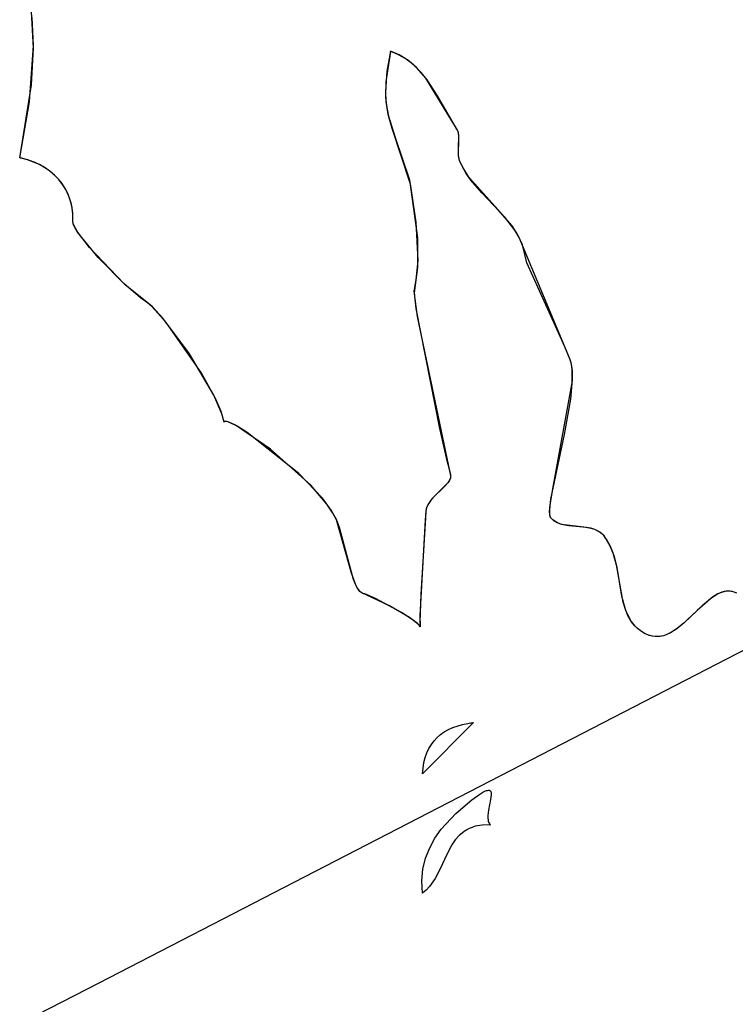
# Model space of a CAD drawing. Extents: x -3.81 to 3.8, y -2.54 to 5.19.
# Tile 24 of 93: x -3.06 to -2.56, y -0.52 to 0.16. Entities that reach past the tile are written whole.
import ezdxf

# ---------------------------------------------------------------- set-up
doc = ezdxf.new("R2010")
doc.units = 0

msp = doc.modelspace()

# ---------------------------------------------------------------- linework, layer by layer
at = {"layer": 'Layer 1', "color": 8, "linetype": 'CONTINUOUS'}
for p, q in [((-3.049131, 0.140459), (-3.05038, 0.165857)), ((-3.050543, 0.114946), (-3.049131, 0.140459)), ((-2.800938, 0.138193), (-2.803326, 0.124332)), ((-2.800926, 0.138214), (-2.800938, 0.138193)), ((-2.800875, 0.138197), (-2.800926, 0.138214)), ((-2.800772, 0.138162), (-2.800875, 0.138197)), ((-2.800567, 0.138092), (-2.800772, 0.138162)), ((-2.800158, 0.13795), (-2.800567, 0.138092)), ((-2.799351, 0.137655), (-2.800158, 0.13795)), ((-2.797768, 0.137025), (-2.799351, 0.137655)), ((-2.79473, 0.135614), (-2.797768, 0.137025)), ((-2.789132, 0.132227), (-2.79473, 0.135614)), ((-2.784103, 0.128173), (-2.789132, 0.132227)), ((-2.803326, 0.124332), (-2.804345, 0.110375)), ((-2.779564, 0.123557), (-2.784103, 0.128173)), ((-2.775434, 0.118482), (-2.779564, 0.123557)), ((-2.768083, 0.107368), (-2.775434, 0.118482)), ((-3.058688, 0.064191), (-3.050543, 0.114946)), ((-2.804345, 0.110375), (-2.804014, 0.103303)), ((-2.804014, 0.103303), (-2.802629, 0.094605)), ((-2.754779, 0.084191), (-2.768083, 0.107368)), ((-2.802629, 0.094605), (-2.799852, 0.084744)), ((-2.799852, 0.084744), (-2.787146, 0.046202)), ((-2.754723, 0.0841), (-2.754779, 0.084191)), ((-2.754603, 0.083896), (-2.754723, 0.0841)), ((-2.75418, 0.08305), (-2.754603, 0.083896)), ((-2.753845, 0.082161), (-2.75418, 0.08305)), ((-2.753589, 0.081232), (-2.753845, 0.082161)), ((-2.753283, 0.079271), (-2.753589, 0.081232)), ((-2.753526, 0.070633), (-2.753283, 0.079271)), ((-2.753569, 0.066285), (-2.753526, 0.070633)), ((-3.058672, 0.064141), (-3.058688, 0.064191)), ((-3.058626, 0.064131), (-3.058672, 0.064141)), ((-3.058534, 0.064112), (-3.058626, 0.064131)), ((-3.058351, 0.064074), (-3.058534, 0.064112)), ((-3.057985, 0.063996), (-3.058351, 0.064074)), ((-3.057257, 0.063832), (-3.057985, 0.063996)), ((-3.055812, 0.063479), (-3.057257, 0.063832)), ((-3.052974, 0.062666), (-3.055812, 0.063479)), ((-3.047532, 0.060622), (-3.052974, 0.062666)), ((-2.753331, 0.064215), (-2.753569, 0.066285)), ((-2.752828, 0.062257), (-2.753331, 0.064215)), ((-2.750425, 0.057141), (-2.752828, 0.062257)), ((-3.042448, 0.058033), (-3.047532, 0.060622)), ((-3.03778, 0.054916), (-3.042448, 0.058033)), ((-3.033588, 0.051287), (-3.03778, 0.054916)), ((-2.746412, 0.050719), (-2.750425, 0.057141)), ((-3.029928, 0.047163), (-3.033588, 0.051287)), ((-2.72612, 0.028262), (-2.746412, 0.050719)), ((-3.026858, 0.04256), (-3.029928, 0.047163)), ((-3.024437, 0.037494), (-3.026858, 0.04256)), ((-2.787146, 0.046202), (-2.783137, 0.01937)), ((-3.022723, 0.031981), (-3.024437, 0.037494)), ((-3.021774, 0.026038), (-3.022723, 0.031981)), ((-2.716368, 0.016828), (-2.72612, 0.028262)), ((-3.021647, 0.01968), (-3.021774, 0.026038)), ((-3.02165, 0.019632), (-3.021647, 0.01968)), ((-3.021648, 0.01936), (-3.02165, 0.019632)), ((-3.021617, 0.019065), (-3.021648, 0.01936)), ((-3.021475, 0.018406), (-3.021617, 0.019065)), ((-3.020878, 0.016829), (-3.021475, 0.018406)), ((-3.018541, 0.012759), (-3.020878, 0.016829)), ((-2.783137, 0.01937), (-2.78186, -0.007251)), ((-2.712324, 0.010523), (-2.716368, 0.016828)), ((-3.01021, 0.001895), (-3.018541, 0.012759)), ((-2.709116, 0.003623), (-2.712324, 0.010523)), ((-2.986165, -0.023223), (-3.01021, 0.001895)), ((-2.706024, -0.008832), (-2.709116, 0.003623)), ((-2.78186, -0.007251), (-2.783152, -0.020639)), ((-2.679644, -0.067123), (-2.706024, -0.008832)), ((-2.974592, -0.033185), (-2.986165, -0.023223)), ((-2.783152, -0.020639), (-2.784439, -0.02738)), ((-2.969823, -0.036579), (-2.974592, -0.033185)), ((-2.784485, -0.027648), (-2.784521, -0.028299)), ((-2.784521, -0.028299), (-2.784435, -0.030293)), ((-2.784446, -0.027412), (-2.784485, -0.027648)), ((-2.784439, -0.02738), (-2.784446, -0.027412)), ((-2.784435, -0.030293), (-2.782247, -0.046152)), ((-2.968322, -0.037697), (-2.969823, -0.036579)), ((-2.966504, -0.039335), (-2.968322, -0.037697)), ((-2.95673, -0.050319), (-2.966504, -0.039335)), ((-2.782247, -0.046152), (-2.759537, -0.154564)), ((-2.932387, -0.085073), (-2.95673, -0.050319)), ((-2.675474, -0.077377), (-2.679644, -0.067123)), ((-2.674969, -0.079403), (-2.675474, -0.077377)), ((-2.674454, -0.083297), (-2.674969, -0.079403)), ((-2.922269, -0.10363), (-2.932387, -0.085073)), ((-2.67444, -0.092617), (-2.674454, -0.083297)), ((-2.675539, -0.103537), (-2.67444, -0.092617)), ((-2.918698, -0.112064), (-2.922269, -0.10363)), ((-2.679922, -0.128067), (-2.675539, -0.103537)), ((-2.916489, -0.1195), (-2.918698, -0.112064)), ((-2.916479, -0.119541), (-2.916489, -0.1195)), ((-2.916439, -0.119448), (-2.916479, -0.119541)), ((-2.916387, -0.119364), (-2.916439, -0.119448)), ((-2.916324, -0.119289), (-2.916387, -0.119364)), ((-2.916251, -0.119223), (-2.916324, -0.119289)), ((-2.916167, -0.119166), (-2.916251, -0.119223)), ((-2.916073, -0.119118), (-2.916167, -0.119166)), ((-2.915968, -0.119079), (-2.916073, -0.119118)), ((-2.915853, -0.119049), (-2.915968, -0.119079)), ((-2.915592, -0.119015), (-2.915853, -0.119049)), ((-2.915292, -0.119015), (-2.915592, -0.119015)), ((-2.914575, -0.119117), (-2.915292, -0.119015)), ((-2.912704, -0.119711), (-2.914575, -0.119117)), ((-2.907408, -0.122337), (-2.912704, -0.119711)), ((-2.900417, -0.126649), (-2.907408, -0.122337)), ((-2.864565, -0.155237), (-2.900417, -0.126649)), ((-2.689364, -0.173083), (-2.679922, -0.128067)), ((-2.848252, -0.172459), (-2.864565, -0.155237)), ((-2.759537, -0.154564), (-2.759134, -0.156093)), ((-2.759134, -0.156093), (-2.759054, -0.156615)), ((-2.759032, -0.157133), (-2.759067, -0.15765)), ((-2.759054, -0.156615), (-2.759032, -0.157133)), ((-2.762916, -0.163838), (-2.772156, -0.172973)), ((-2.761057, -0.161757), (-2.762916, -0.163838)), ((-2.760312, -0.160728), (-2.761057, -0.161757)), ((-2.759718, -0.159703), (-2.760312, -0.160728)), ((-2.759296, -0.158678), (-2.759718, -0.159703)), ((-2.759156, -0.158165), (-2.759296, -0.158678)), ((-2.759067, -0.15765), (-2.759156, -0.158165)), ((-2.842085, -0.180835), (-2.848252, -0.172459)), ((-2.774853, -0.176975), (-2.775489, -0.178406)), ((-2.774071, -0.175595), (-2.774853, -0.176975)), ((-2.772156, -0.172973), (-2.774071, -0.175595)), ((-2.690183, -0.180411), (-2.689364, -0.173083)), ((-2.838476, -0.1873), (-2.842085, -0.180835)), ((-2.77624, -0.181434), (-2.776731, -0.187731)), ((-2.775958, -0.179891), (-2.77624, -0.181434)), ((-2.775489, -0.178406), (-2.775958, -0.179891)), ((-2.690164, -0.183123), (-2.690183, -0.180411)), ((-2.690031, -0.184211), (-2.690164, -0.183123)), ((-2.68981, -0.185111), (-2.690031, -0.184211)), ((-2.836304, -0.19277), (-2.838476, -0.1873)), ((-2.776731, -0.187731), (-2.780363, -0.253915)), ((-2.689665, -0.185488), (-2.68981, -0.185111)), ((-2.689497, -0.185814), (-2.689665, -0.185488)), ((-2.689299, -0.186095), (-2.689497, -0.185814)), ((-2.688058, -0.187411), (-2.689299, -0.186095)), ((-2.686682, -0.188499), (-2.688058, -0.187411)), ((-2.685184, -0.189386), (-2.686682, -0.188499)), ((-2.683578, -0.190094), (-2.685184, -0.189386)), ((-2.681876, -0.190649), (-2.683578, -0.190094)), ((-2.6664, -0.192514), (-2.681876, -0.190649)), ((-2.829698, -0.217869), (-2.836304, -0.19277)), ((-2.662496, -0.193164), (-2.6664, -0.192514)), ((-2.658787, -0.19428), (-2.662496, -0.193164)), ((-2.657039, -0.195074), (-2.658787, -0.19428)), ((-2.65538, -0.196058), (-2.657039, -0.195074)), ((-2.653822, -0.197258), (-2.65538, -0.196058)), ((-2.652378, -0.198696), (-2.653822, -0.197258)), ((-2.651058, -0.200405), (-2.652378, -0.198696)), ((-2.647787, -0.206225), (-2.651058, -0.200405)), ((-2.645405, -0.212417), (-2.647787, -0.206225)), ((-2.826539, -0.229011), (-2.829698, -0.217869)), ((-2.643687, -0.218859), (-2.645405, -0.212417)), ((-2.638975, -0.244671), (-2.643687, -0.218859)), ((-2.824719, -0.233396), (-2.826539, -0.229011)), ((-2.823715, -0.235187), (-2.824719, -0.233396)), ((-2.822634, -0.236672), (-2.823715, -0.235187)), ((-2.822062, -0.23729), (-2.822634, -0.236672)), ((-2.821467, -0.23782), (-2.822062, -0.23729)), ((-2.820848, -0.238258), (-2.821467, -0.23782)), ((-2.820204, -0.238601), (-2.820848, -0.238258)), ((-2.819533, -0.238845), (-2.820204, -0.238601)), ((-2.818835, -0.238986), (-2.819533, -0.238845)), ((-2.818817, -0.238988), (-2.818835, -0.238986)), ((-2.818595, -0.239033), (-2.818817, -0.238988)), ((-2.818287, -0.239123), (-2.818595, -0.239033)), ((-2.817433, -0.23943), (-2.818287, -0.239123)), ((-2.811398, -0.242127), (-2.817433, -0.23943)), ((-2.573526, -0.239163), (-2.578301, -0.24231)), ((-2.57198, -0.238393), (-2.573526, -0.239163)), ((-2.570456, -0.237805), (-2.57198, -0.238393)), ((-2.56896, -0.237395), (-2.570456, -0.237805)), ((-2.567491, -0.237155), (-2.56896, -0.237395)), ((-2.566049, -0.237076), (-2.567491, -0.237155)), ((-2.564633, -0.23715), (-2.566049, -0.237076)), ((-2.563244, -0.237369), (-2.564633, -0.23715)), ((-2.561881, -0.237723), (-2.563244, -0.237369)), ((-2.560544, -0.238205), (-2.561881, -0.237723)), ((-2.793227, -0.251843), (-2.811398, -0.242127)), ((-2.637216, -0.250524), (-2.638975, -0.244671)), ((-2.578301, -0.24231), (-2.587583, -0.250481)), ((-2.785073, -0.257192), (-2.793227, -0.251843)), ((-2.634777, -0.255892), (-2.637216, -0.250524)), ((-2.587583, -0.250481), (-2.596772, -0.259179)), ((-2.7821, -0.259624), (-2.785073, -0.257192)), ((-2.780998, -0.260733), (-2.7821, -0.259624)), ((-2.780363, -0.253915), (-2.780228, -0.261541)), ((-2.633232, -0.258356), (-2.634777, -0.255892)), ((-2.631434, -0.260653), (-2.633232, -0.258356)), ((-2.596772, -0.259179), (-2.60143, -0.262983)), ((-3.00334, -0.509253), (-2.533329, -0.266546)), ((-2.780195, -0.261753), (-2.780998, -0.260733)), ((-2.780228, -0.261541), (-2.780195, -0.261746)), ((-2.780195, -0.261746), (-2.780195, -0.261753)), ((-2.629353, -0.262768), (-2.631434, -0.260653)), ((-2.626961, -0.264684), (-2.629353, -0.262768)), ((-2.624158, -0.266425), (-2.626961, -0.264684)), ((-2.621424, -0.267642), (-2.624158, -0.266425)), ((-2.606185, -0.266028), (-2.608611, -0.267173)), ((-2.60143, -0.262983), (-2.606185, -0.266028)), ((-2.618754, -0.268373), (-2.621424, -0.267642)), ((-2.616142, -0.268654), (-2.618754, -0.268373)), ((-2.613585, -0.268523), (-2.616142, -0.268654)), ((-2.611076, -0.268017), (-2.613585, -0.268523)), ((-2.608611, -0.267173), (-2.611076, -0.268017)), ((-3.054962, -0.535726), (-3.00334, -0.509253))]:
    msp.add_line(p, q, dxfattribs=at)
at = {"layer": 'Layer 1', "color": 7, "linetype": 'CONTINUOUS'}
for p, q in [((-3.049124, 0.142286), (-3.049972, 0.16179)), ((-3.051914, 0.103124), (-3.049124, 0.142286)), ((-2.800939, 0.138188), (-2.804109, 0.116881)), ((-2.800908, 0.138208), (-2.800939, 0.138188)), ((-2.799657, 0.137769), (-2.800908, 0.138208)), ((-2.794908, 0.135704), (-2.799657, 0.137769)), ((-2.790542, 0.133184), (-2.794908, 0.135704)), ((-2.786525, 0.130256), (-2.790542, 0.133184)), ((-2.78282, 0.126965), (-2.786525, 0.130256)), ((-2.776199, 0.119487), (-2.78282, 0.126965)), ((-2.804109, 0.116881), (-2.804224, 0.106097)), ((-2.754953, 0.084474), (-2.776199, 0.119487)), ((-3.058681, 0.064223), (-3.051914, 0.103124)), ((-2.804224, 0.106097), (-2.803708, 0.100635)), ((-2.803708, 0.100635), (-2.8023, 0.093181)), ((-2.8023, 0.093181), (-2.797536, 0.078265)), ((-2.754135, 0.082945), (-2.754953, 0.084474)), ((-2.753669, 0.081556), (-2.754135, 0.082945)), ((-2.797536, 0.078265), (-2.787613, 0.048767)), ((-2.753377, 0.080079), (-2.753669, 0.081556)), ((-2.753229, 0.078529), (-2.753377, 0.080079)), ((-2.753238, 0.075268), (-2.753229, 0.078529)), ((-2.75361, 0.068503), (-2.753238, 0.075268)), ((-2.753478, 0.06523), (-2.75361, 0.068503)), ((-3.058662, 0.064139), (-3.058681, 0.064223)), ((-3.058592, 0.064124), (-3.058662, 0.064139)), ((-3.058451, 0.064095), (-3.058592, 0.064124)), ((-3.05817, 0.064036), (-3.058451, 0.064095)), ((-3.05761, 0.063913), (-3.05817, 0.064036)), ((-3.053216, 0.062742), (-3.05761, 0.063913)), ((-3.044981, 0.059415), (-3.053216, 0.062742)), ((-2.753223, 0.063671), (-2.753478, 0.06523)), ((-2.752802, 0.062183), (-2.753223, 0.063671)), ((-2.751109, 0.058451), (-2.752802, 0.062183)), ((-3.041193, 0.057273), (-3.044981, 0.059415)), ((-3.037659, 0.054824), (-3.041193, 0.057273)), ((-3.034406, 0.052072), (-3.037659, 0.054824)), ((-2.748209, 0.053385), (-2.751109, 0.058451)), ((-3.031459, 0.049027), (-3.034406, 0.052072)), ((-3.028846, 0.045696), (-3.031459, 0.049027)), ((-2.787613, 0.048767), (-2.78212, 0.00849)), ((-2.744883, 0.048639), (-2.748209, 0.053385)), ((-2.737333, 0.039828), (-2.744883, 0.048639)), ((-3.026592, 0.042085), (-3.028846, 0.045696)), ((-3.024723, 0.038202), (-3.026592, 0.042085)), ((-3.023267, 0.034055), (-3.024723, 0.038202)), ((-2.721294, 0.022987), (-2.737333, 0.039828)), ((-3.022248, 0.029651), (-3.023267, 0.034055)), ((-3.021694, 0.024997), (-3.022248, 0.029651)), ((-3.02163, 0.020101), (-3.021694, 0.024997)), ((-2.714324, 0.013849), (-2.721294, 0.022987)), ((-3.021648, 0.019372), (-3.02163, 0.020101)), ((-3.021592, 0.01891), (-3.021648, 0.019372)), ((-3.021472, 0.018395), (-3.021592, 0.01891)), ((-3.021047, 0.017212), (-3.021472, 0.018395)), ((-3.020387, 0.015838), (-3.021047, 0.017212)), ((-3.018422, 0.012579), (-3.020387, 0.015838)), ((-2.711434, 0.008857), (-2.714324, 0.013849)), ((-3.004098, -0.005063), (-3.018422, 0.012579)), ((-2.78212, 0.00849), (-2.782137, -0.011964)), ((-2.676092, -0.075601), (-2.711434, 0.008857)), ((-2.985053, -0.02425), (-3.004098, -0.005063)), ((-2.782137, -0.011964), (-2.784471, -0.029793)), ((-2.969112, -0.037072), (-2.985053, -0.02425)), ((-2.784471, -0.029793), (-2.783145, -0.040486)), ((-2.966434, -0.039403), (-2.969112, -0.037072)), ((-2.959197, -0.047327), (-2.966434, -0.039403)), ((-2.783145, -0.040486), (-2.766897, -0.123912)), ((-2.940712, -0.072095), (-2.959197, -0.047327)), ((-2.923593, -0.100899), (-2.940712, -0.072095)), ((-2.675215, -0.078279), (-2.676092, -0.075601)), ((-2.674737, -0.080766), (-2.675215, -0.078279)), ((-2.674413, -0.083863), (-2.674737, -0.080766)), ((-2.674358, -0.090953), (-2.674413, -0.083863)), ((-2.687589, -0.163406), (-2.674358, -0.090953)), ((-2.918062, -0.113867), (-2.923593, -0.100899)), ((-2.916494, -0.119477), (-2.918062, -0.113867)), ((-2.916479, -0.11954), (-2.916494, -0.119477)), ((-2.916449, -0.119467), (-2.916479, -0.11954)), ((-2.916412, -0.1194), (-2.916449, -0.119467)), ((-2.916368, -0.119339), (-2.916412, -0.1194)), ((-2.916318, -0.119283), (-2.916368, -0.119339)), ((-2.916262, -0.119232), (-2.916318, -0.119283)), ((-2.9162, -0.119187), (-2.916262, -0.119232)), ((-2.916132, -0.119147), (-2.9162, -0.119187)), ((-2.916057, -0.119112), (-2.916132, -0.119147)), ((-2.915889, -0.119058), (-2.916057, -0.119112)), ((-2.915698, -0.119024), (-2.915889, -0.119058)), ((-2.915483, -0.119011), (-2.915698, -0.119024)), ((-2.915244, -0.119018), (-2.915483, -0.119011)), ((-2.914699, -0.119092), (-2.915244, -0.119018)), ((-2.914066, -0.119244), (-2.914699, -0.119092)), ((-2.912548, -0.119773), (-2.914066, -0.119244)), ((-2.908596, -0.121679), (-2.912548, -0.119773)), ((-2.884325, -0.138313), (-2.908596, -0.121679)), ((-2.766897, -0.123912), (-2.762114, -0.144448)), ((-2.856355, -0.163354), (-2.884325, -0.138313)), ((-2.762114, -0.144448), (-2.759891, -0.153226)), ((-2.759891, -0.153226), (-2.759131, -0.156106)), ((-2.759131, -0.156106), (-2.759035, -0.156905)), ((-2.759035, -0.156905), (-2.759074, -0.157698)), ((-2.845082, -0.176525), (-2.856355, -0.163354)), ((-2.762334, -0.16323), (-2.769395, -0.169993)), ((-2.760965, -0.161638), (-2.762334, -0.16323)), ((-2.759907, -0.160062), (-2.760965, -0.161638)), ((-2.75952, -0.159275), (-2.759907, -0.160062)), ((-2.759238, -0.158488), (-2.75952, -0.159275)), ((-2.759074, -0.157698), (-2.759238, -0.158488)), ((-2.689914, -0.177123), (-2.687589, -0.163406)), ((-2.769395, -0.169993), (-2.772804, -0.173782)), ((-2.84084, -0.182836), (-2.845082, -0.176525)), ((-2.774211, -0.175822), (-2.775316, -0.177975)), ((-2.772804, -0.173782), (-2.774211, -0.175822)), ((-2.690212, -0.182007), (-2.689914, -0.177123)), ((-2.838441, -0.187376), (-2.84084, -0.182836)), ((-2.776241, -0.181442), (-2.776608, -0.186083)), ((-2.776043, -0.180252), (-2.776241, -0.181442)), ((-2.775731, -0.179097), (-2.776043, -0.180252)), ((-2.775316, -0.177975), (-2.775731, -0.179097)), ((-2.690087, -0.183851), (-2.690212, -0.182007)), ((-2.68995, -0.18461), (-2.690087, -0.183851)), ((-2.689759, -0.185256), (-2.68995, -0.18461)), ((-2.827927, -0.224622), (-2.838441, -0.187376)), ((-2.776608, -0.186083), (-2.77985, -0.239275)), ((-2.689514, -0.185785), (-2.689759, -0.185256)), ((-2.689169, -0.186251), (-2.689514, -0.185785)), ((-2.688217, -0.187262), (-2.689169, -0.186251)), ((-2.687185, -0.188137), (-2.688217, -0.187262)), ((-2.686077, -0.188888), (-2.687185, -0.188137)), ((-2.684902, -0.189526), (-2.686077, -0.188888)), ((-2.682369, -0.190506), (-2.684902, -0.189526)), ((-2.679633, -0.191165), (-2.682369, -0.190506)), ((-2.676741, -0.191594), (-2.679633, -0.191165)), ((-2.664573, -0.192769), (-2.676741, -0.191594)), ((-2.661618, -0.193373), (-2.664573, -0.192769)), ((-2.658792, -0.194278), (-2.661618, -0.193373)), ((-2.656144, -0.195573), (-2.658792, -0.194278)), ((-2.654901, -0.196395), (-2.656144, -0.195573)), ((-2.65372, -0.197347), (-2.654901, -0.196395)), ((-2.652607, -0.198442), (-2.65372, -0.197347)), ((-2.651569, -0.199689), (-2.652607, -0.198442)), ((-2.650375, -0.201449), (-2.651569, -0.199689)), ((-2.64792, -0.205942), (-2.650375, -0.201449)), ((-2.645994, -0.210656), (-2.64792, -0.205942)), ((-2.643327, -0.220531), (-2.645994, -0.210656)), ((-2.825306, -0.232148), (-2.827927, -0.224622)), ((-2.639889, -0.240515), (-2.643327, -0.220531)), ((-2.823801, -0.23505), (-2.825306, -0.232148)), ((-2.822983, -0.236239), (-2.823801, -0.23505)), ((-2.822117, -0.237235), (-2.822983, -0.236239)), ((-2.821198, -0.238024), (-2.822117, -0.237235)), ((-2.801517, -0.247156), (-2.821198, -0.238024)), ((-2.77985, -0.239275), (-2.780386, -0.258612)), ((-2.573144, -0.238957), (-2.576908, -0.241295)), ((-2.570784, -0.237917), (-2.573144, -0.238957)), ((-2.568489, -0.237301), (-2.570784, -0.237917)), ((-2.566258, -0.237078), (-2.568489, -0.237301)), ((-2.56409, -0.237218), (-2.566258, -0.237078)), ((-2.561984, -0.237691), (-2.56409, -0.237218)), ((-2.559939, -0.238467), (-2.561984, -0.237691)), ((-2.637496, -0.249738), (-2.639889, -0.240515)), ((-2.576908, -0.241295), (-2.584088, -0.247189)), ((-2.787604, -0.255403), (-2.801517, -0.247156)), ((-2.635776, -0.253964), (-2.637496, -0.249738)), ((-2.584088, -0.247189), (-2.598214, -0.260426)), ((-2.782488, -0.259272), (-2.787604, -0.255403)), ((-2.780784, -0.260978), (-2.782488, -0.259272)), ((-2.780386, -0.258612), (-2.780286, -0.261022)), ((-2.633572, -0.257859), (-2.635776, -0.253964)), ((-2.630783, -0.261368), (-2.633572, -0.257859)), ((-2.780194, -0.261754), (-2.780784, -0.260978)), ((-2.780286, -0.261022), (-2.780243, -0.261431)), ((-2.780243, -0.261431), (-2.780219, -0.261605)), ((-2.780219, -0.261605), (-2.780206, -0.261684)), ((-2.780206, -0.261684), (-2.780199, -0.261721)), ((-2.780199, -0.261721), (-2.780196, -0.26174)), ((-2.780196, -0.26174), (-2.780194, -0.261754)), ((-2.629137, -0.26296), (-2.630783, -0.261368)), ((-2.627307, -0.264435), (-2.629137, -0.26296)), ((-2.625184, -0.265846), (-2.627307, -0.264435)), ((-2.62306, -0.266971), (-2.625184, -0.265846)), ((-2.605447, -0.265621), (-2.60917, -0.267393)), ((-2.601801, -0.263254), (-2.605447, -0.265621)), ((-2.598214, -0.260426), (-2.601801, -0.263254)), ((-2.620976, -0.267797), (-2.62306, -0.266971)), ((-2.618928, -0.268339), (-2.620976, -0.267797)), ((-2.616916, -0.268615), (-2.618928, -0.268339)), ((-2.614936, -0.268642), (-2.616916, -0.268615)), ((-2.612987, -0.268436), (-2.614936, -0.268642)), ((-2.611065, -0.268014), (-2.612987, -0.268436)), ((-2.60917, -0.267393), (-2.611065, -0.268014)), ((-2.743158, -0.328422), (-2.778709, -0.363976)), ((-2.744156, -0.328534), (-2.743658, -0.328476)), ((-2.743658, -0.328476), (-2.743408, -0.328448)), ((-2.743408, -0.328448), (-2.743283, -0.328435)), ((-2.743283, -0.328435), (-2.74322, -0.328428)), ((-2.74322, -0.328428), (-2.743189, -0.328425)), ((-2.743189, -0.328425), (-2.743173, -0.328423)), ((-2.743173, -0.328423), (-2.743165, -0.328422)), ((-2.743165, -0.328422), (-2.743161, -0.328422)), ((-2.743161, -0.328422), (-2.743159, -0.328421)), ((-2.743159, -0.328421), (-2.743158, -0.328421)), ((-2.743158, -0.328421), (-2.743158, -0.328422)), ((-2.766032, -0.336655), (-2.763428, -0.334815)), ((-2.763428, -0.334815), (-2.760596, -0.333203)), ((-2.760596, -0.333203), (-2.757542, -0.331814)), ((-2.757542, -0.331814), (-2.750776, -0.329691)), ((-2.750776, -0.329691), (-2.747072, -0.328952)), ((-2.747072, -0.328952), (-2.745141, -0.32866)), ((-2.745141, -0.32866), (-2.744156, -0.328534)), ((-2.772451, -0.343567), (-2.770547, -0.341027)), ((-2.770547, -0.341027), (-2.768406, -0.338724)), ((-2.768406, -0.338724), (-2.766032, -0.336655)), ((-2.775534, -0.349372), (-2.774115, -0.346347)), ((-2.774115, -0.346347), (-2.772451, -0.343567)), ((-2.777629, -0.356166), (-2.776707, -0.352643)), ((-2.776707, -0.352643), (-2.775534, -0.349372)), ((-2.778709, -0.363976), (-2.777629, -0.356166)), ((-2.736578, -0.37683), (-2.734766, -0.375943)), ((-2.734766, -0.375943), (-2.734011, -0.375671)), ((-2.734011, -0.375671), (-2.73335, -0.375508)), ((-2.73335, -0.375508), (-2.732779, -0.375449)), ((-2.732779, -0.375449), (-2.732525, -0.375456)), ((-2.732525, -0.375456), (-2.732292, -0.375488)), ((-2.732292, -0.375488), (-2.732079, -0.375542)), ((-2.732079, -0.375542), (-2.731885, -0.37562)), ((-2.731885, -0.37562), (-2.73171, -0.375719)), ((-2.73171, -0.375719), (-2.731552, -0.375841)), ((-2.731552, -0.375841), (-2.731412, -0.375982)), ((-2.731412, -0.375982), (-2.731289, -0.376145)), ((-2.731289, -0.376145), (-2.731182, -0.376326)), ((-2.731182, -0.376326), (-2.731091, -0.376527)), ((-2.755478, -0.391523), (-2.744333, -0.382177)), ((-2.744333, -0.382177), (-2.738826, -0.378211)), ((-2.738826, -0.378211), (-2.736578, -0.37683)), ((-2.73125, -0.381815), (-2.732729, -0.389258)), ((-2.730848, -0.378743), (-2.73125, -0.381815)), ((-2.731091, -0.376527), (-2.730953, -0.376983)), ((-2.730953, -0.376983), (-2.73087, -0.377508)), ((-2.73087, -0.377508), (-2.730848, -0.378743)), ((-2.732729, -0.389258), (-2.733179, -0.392991)), ((-2.76561, -0.402579), (-2.755478, -0.391523)), ((-2.733179, -0.392991), (-2.733193, -0.394721)), ((-2.733193, -0.394721), (-2.733016, -0.396307)), ((-2.733016, -0.396307), (-2.732843, -0.397033)), ((-2.769945, -0.408776), (-2.76561, -0.402579)), ((-2.748136, -0.403092), (-2.7499, -0.40424)), ((-2.746232, -0.402082), (-2.748136, -0.403092)), ((-2.74418, -0.401221), (-2.746232, -0.402082)), ((-2.741967, -0.400521), (-2.74418, -0.401221)), ((-2.737019, -0.399642), (-2.741967, -0.400521)), ((-2.731306, -0.399527), (-2.737019, -0.399642)), ((-2.732843, -0.397033), (-2.732607, -0.397708)), ((-2.732607, -0.397708), (-2.732303, -0.398328)), ((-2.732303, -0.398328), (-2.731926, -0.398886)), ((-2.731926, -0.398886), (-2.731473, -0.399379)), ((-2.731473, -0.399379), (-2.731346, -0.399491)), ((-2.731346, -0.399491), (-2.731314, -0.399519)), ((-2.731314, -0.399519), (-2.731306, -0.399525)), ((-2.731306, -0.399525), (-2.731304, -0.399527)), ((-2.731303, -0.399528), (-2.731306, -0.399527)), ((-2.731304, -0.399527), (-2.731303, -0.399528)), ((-2.773607, -0.415436), (-2.769945, -0.408776)), ((-2.755776, -0.410015), (-2.758152, -0.413463)), ((-2.753053, -0.406912), (-2.755776, -0.410015)), ((-2.7499, -0.40424), (-2.753053, -0.406912)), ((-2.776454, -0.42257), (-2.773607, -0.415436)), ((-2.758152, -0.413463), (-2.762201, -0.421063)), ((-2.778347, -0.43019), (-2.776454, -0.42257)), ((-2.762201, -0.421063), (-2.765871, -0.429042)), ((-2.779145, -0.438307), (-2.778347, -0.43019)), ((-2.765871, -0.429042), (-2.769832, -0.436729)), ((-2.769832, -0.436729), (-2.773763, -0.442338)), ((-2.778709, -0.446933), (-2.779145, -0.438307)), ((-2.776086, -0.444785), (-2.778709, -0.446933)), ((-2.773763, -0.442338), (-2.776086, -0.444785))]:
    msp.add_line(p, q, dxfattribs=at)

doc.saveas('drawing.dxf')
